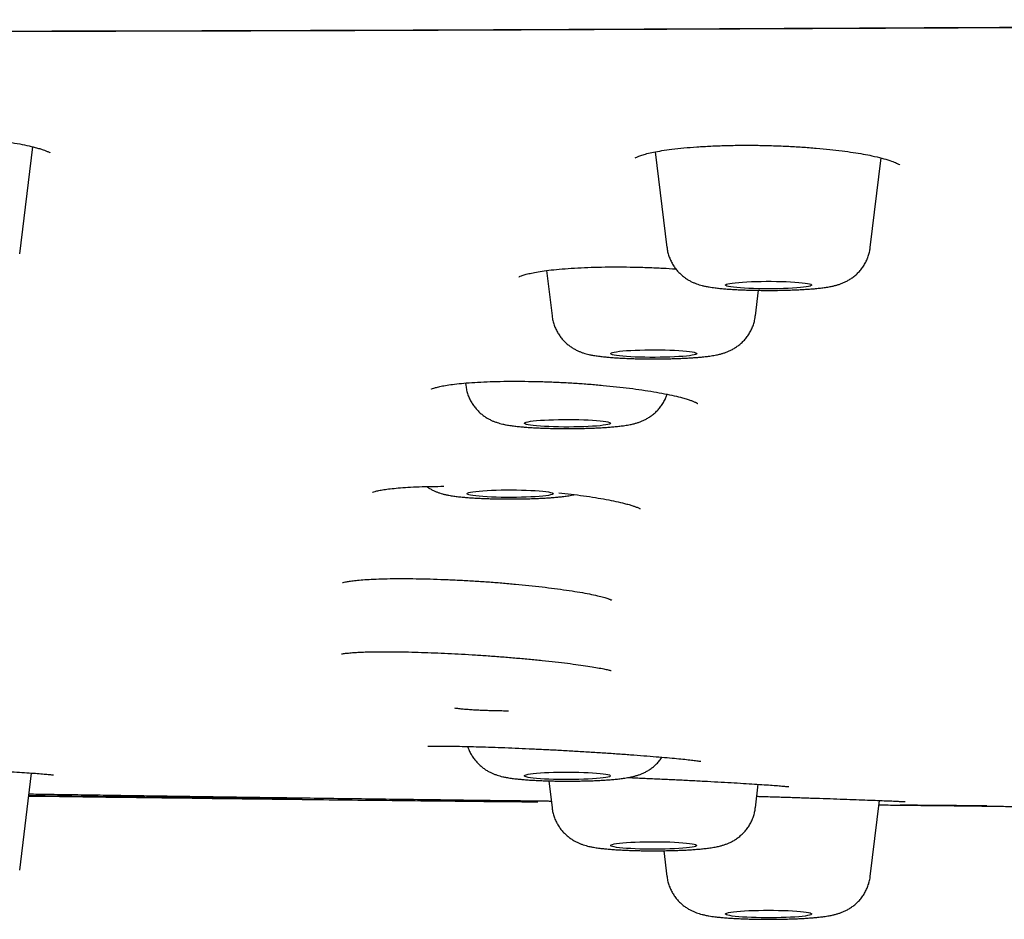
# Model space of a CAD drawing. Header units: millimetres. Extents: x 8 to 1894, y 12 to 2723.
# Tile 127 of 152: x 965 to 988, y 2641 to 2662. Entities that reach past the tile are written whole.
import ezdxf

# ---------------------------------------------------------------- set-up
doc = ezdxf.new("R2010")
doc.units = ezdxf.units.MM

msp = doc.modelspace()

# ---------------------------------------------------------------- linework, layer by layer
at = {"color": 7, "linetype": 'Continuous', "lineweight": 30}
for p, q in [((965.412, 2656.487), (965.718, 2658.965)), ((980.146, 2658.849), (980.419, 2656.633)), ((985.135, 2656.633), (985.39, 2658.707)), ((977.626, 2656.097), (977.756, 2655.044)), ((982.471, 2655.044), (982.544, 2655.639)), ((975.749, 2653.489), (975.756, 2653.43)), ((965.412, 2642.198), (965.689, 2644.447)), ((977.679, 2644.266), (977.756, 2643.641)), ((982.471, 2643.641), (982.538, 2644.186)), ((985.135, 2642.052), (985.352, 2643.811)), ((985.777, 2643.703), (986.11, 2643.7)), ((987.835, 2643.686), (985.985, 2643.702)), ((986.199, 2643.705), (986.348, 2643.703)), ((980.346, 2642.647), (980.419, 2642.052))]:
    msp.add_line(p, q, dxfattribs=at)
at = {"color": 7, "linetype": 'Continuous', "lineweight": 30, "flags": 128}
for points in [[(983.777, 2655.758), (983.766, 2655.747), (983.741, 2655.737), (983.703, 2655.728), (983.651, 2655.718), (983.588, 2655.71), (983.513, 2655.702), (983.428, 2655.694), (983.333, 2655.688), (983.231, 2655.683), (983.123, 2655.679), (983.009, 2655.676), (982.893, 2655.674), (982.774, 2655.673), (982.656, 2655.674), (982.539, 2655.676), (982.426, 2655.679), (982.318, 2655.683), (982.216, 2655.688), (982.122, 2655.695), (982.037, 2655.702), (981.963, 2655.71), (981.9, 2655.719), (981.849, 2655.728), (981.812, 2655.738), (981.788, 2655.748), (981.777, 2655.758), (981.781, 2655.769), (981.799, 2655.779), (981.831, 2655.789), (981.876, 2655.798), (981.933, 2655.807), (982.002, 2655.816), (982.083, 2655.823), (982.173, 2655.83), (982.271, 2655.836), (982.377, 2655.84), (982.488, 2655.844), (982.603, 2655.846), (982.721, 2655.848), (982.839, 2655.848), (982.957, 2655.846), (983.072, 2655.844), (983.183, 2655.84), (983.288, 2655.835), (983.386, 2655.83), (983.476, 2655.823), (983.555, 2655.815), (983.624, 2655.807), (983.681, 2655.798), (983.725, 2655.788), (983.756, 2655.778), (983.773, 2655.768), (983.777, 2655.758)], [(981.113, 2654.172), (981.106, 2654.162), (981.085, 2654.151), (981.051, 2654.142), (981.003, 2654.132), (980.943, 2654.123), (980.871, 2654.115), (980.788, 2654.108), (980.696, 2654.101), (980.596, 2654.096), (980.489, 2654.091), (980.377, 2654.088), (980.261, 2654.086), (980.143, 2654.085), (980.025, 2654.085), (979.907, 2654.087), (979.793, 2654.089), (979.683, 2654.093), (979.58, 2654.098), (979.483, 2654.104), (979.396, 2654.111), (979.318, 2654.119), (979.252, 2654.128), (979.198, 2654.137), (979.157, 2654.146), (979.129, 2654.156), (979.115, 2654.167), (979.115, 2654.177), (979.129, 2654.187), (979.157, 2654.197), (979.198, 2654.207), (979.252, 2654.216), (979.318, 2654.225), (979.396, 2654.233), (979.483, 2654.24), (979.58, 2654.246), (979.683, 2654.251), (979.793, 2654.254), (979.907, 2654.257), (980.025, 2654.259), (980.143, 2654.259), (980.261, 2654.258), (980.377, 2654.256), (980.489, 2654.253), (980.596, 2654.248), (980.696, 2654.243), (980.788, 2654.236), (980.871, 2654.229), (980.943, 2654.221), (981.003, 2654.212), (981.051, 2654.202), (981.085, 2654.192), (981.106, 2654.182), (981.113, 2654.172)], [(979.114, 2652.557), (979.107, 2652.547), (979.086, 2652.537), (979.051, 2652.527), (979.003, 2652.517), (978.943, 2652.509), (978.871, 2652.5), (978.789, 2652.493), (978.697, 2652.486), (978.596, 2652.481), (978.49, 2652.476), (978.377, 2652.473), (978.261, 2652.471), (978.143, 2652.47), (978.025, 2652.47), (977.908, 2652.472), (977.793, 2652.475), (977.684, 2652.479), (977.58, 2652.484), (977.484, 2652.49), (977.396, 2652.497), (977.319, 2652.504), (977.253, 2652.513), (977.199, 2652.522), (977.157, 2652.532), (977.129, 2652.542), (977.115, 2652.552), (977.115, 2652.562), (977.129, 2652.573), (977.157, 2652.583), (977.199, 2652.592), (977.253, 2652.602), (977.319, 2652.61), (977.396, 2652.618), (977.484, 2652.625), (977.58, 2652.631), (977.684, 2652.636), (977.793, 2652.64), (977.908, 2652.643), (978.025, 2652.644), (978.143, 2652.644), (978.261, 2652.643), (978.377, 2652.641), (978.49, 2652.638), (978.596, 2652.634), (978.697, 2652.628), (978.789, 2652.622), (978.871, 2652.614), (978.943, 2652.606), (979.003, 2652.597), (979.051, 2652.588), (979.086, 2652.578), (979.107, 2652.568), (979.114, 2652.557)], [(977.783, 2650.925), (977.776, 2650.914), (977.755, 2650.904), (977.72, 2650.894), (977.672, 2650.885), (977.612, 2650.876), (977.54, 2650.868), (977.458, 2650.86), (977.366, 2650.854), (977.265, 2650.848), (977.159, 2650.844), (977.046, 2650.84), (976.93, 2650.838), (976.812, 2650.837), (976.694, 2650.838), (976.577, 2650.839), (976.462, 2650.842), (976.353, 2650.846), (976.249, 2650.851), (976.153, 2650.857), (976.065, 2650.864), (975.988, 2650.872), (975.922, 2650.88), (975.868, 2650.889), (975.826, 2650.899), (975.798, 2650.909), (975.784, 2650.919), (975.784, 2650.93), (975.798, 2650.94), (975.826, 2650.95), (975.868, 2650.96), (975.922, 2650.969), (975.988, 2650.977), (976.065, 2650.985), (976.153, 2650.992), (976.249, 2650.998), (976.353, 2651.003), (976.462, 2651.007), (976.577, 2651.01), (976.694, 2651.011), (976.812, 2651.012), (976.93, 2651.011), (977.046, 2651.009), (977.159, 2651.005), (977.265, 2651.001), (977.366, 2650.995), (977.458, 2650.989), (977.54, 2650.981), (977.612, 2650.973), (977.672, 2650.964), (977.72, 2650.955), (977.755, 2650.945), (977.776, 2650.935), (977.783, 2650.925)], [(979.114, 2644.383), (979.107, 2644.373), (979.086, 2644.362), (979.051, 2644.353), (979.003, 2644.343), (978.943, 2644.334), (978.871, 2644.326), (978.789, 2644.319), (978.697, 2644.312), (978.596, 2644.307), (978.49, 2644.302), (978.377, 2644.299), (978.261, 2644.297), (978.143, 2644.296), (978.025, 2644.296), (977.908, 2644.298), (977.793, 2644.3), (977.684, 2644.304), (977.58, 2644.309), (977.484, 2644.315), (977.396, 2644.322), (977.319, 2644.33), (977.253, 2644.339), (977.199, 2644.348), (977.157, 2644.357), (977.129, 2644.367), (977.115, 2644.378), (977.115, 2644.388), (977.129, 2644.398), (977.157, 2644.408), (977.199, 2644.418), (977.253, 2644.427), (977.319, 2644.436), (977.396, 2644.444), (977.484, 2644.451), (977.58, 2644.457), (977.684, 2644.462), (977.793, 2644.465), (977.908, 2644.468), (978.025, 2644.47), (978.143, 2644.47), (978.261, 2644.469), (978.377, 2644.467), (978.49, 2644.464), (978.596, 2644.459), (978.697, 2644.454), (978.789, 2644.447), (978.871, 2644.44), (978.943, 2644.432), (979.003, 2644.423), (979.051, 2644.413), (979.086, 2644.403), (979.107, 2644.393), (979.114, 2644.383)], [(981.113, 2642.768), (981.106, 2642.758), (981.085, 2642.748), (981.051, 2642.738), (981.003, 2642.728), (980.943, 2642.72), (980.871, 2642.711), (980.788, 2642.704), (980.696, 2642.697), (980.596, 2642.692), (980.489, 2642.687), (980.377, 2642.684), (980.261, 2642.682), (980.143, 2642.681), (980.025, 2642.681), (979.907, 2642.683), (979.793, 2642.686), (979.683, 2642.69), (979.58, 2642.695), (979.483, 2642.701), (979.396, 2642.707), (979.318, 2642.715), (979.252, 2642.724), (979.198, 2642.733), (979.157, 2642.743), (979.129, 2642.753), (979.115, 2642.763), (979.115, 2642.773), (979.129, 2642.784), (979.157, 2642.794), (979.198, 2642.803), (979.252, 2642.813), (979.318, 2642.821), (979.396, 2642.829), (979.483, 2642.836), (979.58, 2642.842), (979.683, 2642.847), (979.793, 2642.851), (979.907, 2642.853), (980.025, 2642.855), (980.143, 2642.855), (980.261, 2642.854), (980.377, 2642.852), (980.489, 2642.849), (980.596, 2642.845), (980.696, 2642.839), (980.788, 2642.833), (980.871, 2642.825), (980.943, 2642.817), (981.003, 2642.808), (981.051, 2642.799), (981.085, 2642.789), (981.106, 2642.779), (981.113, 2642.768)], [(983.777, 2641.182), (983.773, 2641.172), (983.756, 2641.162), (983.725, 2641.152), (983.681, 2641.142), (983.624, 2641.133), (983.555, 2641.125), (983.476, 2641.117), (983.386, 2641.11), (983.288, 2641.105), (983.183, 2641.1), (983.072, 2641.096), (982.957, 2641.094), (982.839, 2641.093), (982.721, 2641.093), (982.603, 2641.094), (982.488, 2641.096), (982.377, 2641.1), (982.271, 2641.104), (982.173, 2641.11), (982.083, 2641.117), (982.002, 2641.124), (981.933, 2641.133), (981.876, 2641.142), (981.831, 2641.151), (981.799, 2641.161), (981.781, 2641.172), (981.777, 2641.182), (981.788, 2641.192), (981.812, 2641.202), (981.849, 2641.212), (981.9, 2641.221), (981.963, 2641.23), (982.037, 2641.238), (982.122, 2641.245), (982.216, 2641.252), (982.318, 2641.257), (982.426, 2641.261), (982.539, 2641.264), (982.656, 2641.266), (982.774, 2641.267), (982.893, 2641.266), (983.009, 2641.264), (983.123, 2641.261), (983.231, 2641.257), (983.333, 2641.252), (983.428, 2641.246), (983.513, 2641.239), (983.588, 2641.231), (983.651, 2641.222), (983.703, 2641.213), (983.741, 2641.203), (983.766, 2641.193), (983.777, 2641.182)]]:
    msp.add_lwpolyline(points, dxfattribs=at)
at = {"color": 7, "linetype": 'Continuous', "lineweight": 30}
for points, knots in [([(914.09, 2652.695), (914.092, 2652.766), (914.095, 2652.908), (914.123, 2653.119), (914.166, 2653.327), (914.224, 2653.532), (914.294, 2653.732), (914.376, 2653.927), (914.468, 2654.116), (914.571, 2654.302), (914.68, 2654.478), (914.793, 2654.643), (914.912, 2654.803), (915.044, 2654.966), (915.19, 2655.133), (915.346, 2655.3), (915.514, 2655.469), (915.694, 2655.638), (915.879, 2655.802), (916.067, 2655.961), (916.257, 2656.113), (916.459, 2656.268), (916.675, 2656.426), (916.887, 2656.576), (917.095, 2656.718), (917.294, 2656.85), (917.498, 2656.984), (917.706, 2657.117), (917.915, 2657.246), (918.124, 2657.373), (918.334, 2657.496), (918.545, 2657.616), (918.756, 2657.733), (918.975, 2657.851), (919.202, 2657.968), (919.428, 2658.08), (919.609, 2658.167), (919.715, 2658.216), (919.754, 2658.234), (919.766, 2658.239), (919.778, 2658.245), (919.79, 2658.25), (919.802, 2658.256), (919.901, 2658.301), (920.091, 2658.384), (920.389, 2658.502), (920.701, 2658.615), (920.989, 2658.711), (921.246, 2658.789), (921.465, 2658.852), (921.69, 2658.913), (921.923, 2658.972), (922.195, 2659.037), (922.517, 2659.109), (922.893, 2659.187), (923.295, 2659.266), (923.717, 2659.344), (924.16, 2659.421), (924.623, 2659.497), (925.186, 2659.585), (925.86, 2659.684), (926.657, 2659.793), (927.492, 2659.899), (928.362, 2660.003), (929.265, 2660.104), (930.182, 2660.201), (931.111, 2660.293), (932.051, 2660.381), (933.019, 2660.467), (934.015, 2660.55), (935.063, 2660.634), (936.161, 2660.716), (937.311, 2660.798), (938.487, 2660.877), (939.691, 2660.953), (940.921, 2661.026), (942.128, 2661.092), (943.307, 2661.154), (944.455, 2661.21), (945.348, 2661.251), (945.973, 2661.278), (946.324, 2661.293), (946.675, 2661.308), (947.029, 2661.322), (947.384, 2661.337), (947.741, 2661.351), (948.1, 2661.364), (948.758, 2661.389), (949.728, 2661.423), (951.028, 2661.463), (952.364, 2661.5), (953.736, 2661.533), (955.145, 2661.562), (956.532, 2661.586), (957.892, 2661.606), (959.224, 2661.621), (960.428, 2661.632), (961.496, 2661.639), (962.181, 2661.642), (962.631, 2661.644), (962.841, 2661.645), (963.053, 2661.645), (963.265, 2661.646), (963.478, 2661.647), (963.691, 2661.647), (964.583, 2661.648), (966.172, 2661.651), (968.474, 2661.656), (970.822, 2661.662), (973.195, 2661.67), (975.835, 2661.679), (978.743, 2661.691), (981.935, 2661.705), (985.243, 2661.72), (988.67, 2661.737), (992.217, 2661.754), (995.807, 2661.772), (999.44, 2661.789), (1002.37, 2661.802), (1004.586, 2661.812), (1006.074, 2661.817), (1007.569, 2661.823), (1009.071, 2661.829), (1010.576, 2661.834), (1012.069, 2661.839), (1013.582, 2661.843), (1015.101, 2661.848), (1016.623, 2661.852), (1018.1, 2661.856), (1019.553, 2661.859), (1021.958, 2661.865), (1025.345, 2661.871), (1029.724, 2661.877), (1034.109, 2661.881), (1038.497, 2661.885), (1042.89, 2661.888), (1047.324, 2661.89), (1051.801, 2661.893), (1056.32, 2661.897), (1060.882, 2661.9), (1065.356, 2661.903), (1069.741, 2661.906), (1074.033, 2661.908), (1078.361, 2661.91), (1082.724, 2661.912), (1087.122, 2661.913), (1090.066, 2661.913), (1091.543, 2661.913)], [0, 0, 0, 0, 0.00965, 0.019115, 0.028395, 0.037489, 0.046399, 0.054969, 0.063361, 0.071574, 0.079609, 0.086633, 0.093518, 0.100923, 0.108354, 0.115811, 0.123295, 0.130901, 0.138512, 0.145332, 0.152153, 0.159032, 0.166088, 0.173322, 0.179132, 0.185052, 0.191049, 0.196925, 0.202652, 0.208231, 0.213661, 0.218942, 0.224074, 0.229056, 0.234363, 0.239488, 0.243847, 0.24572, 0.245963, 0.246206, 0.246449, 0.24669, 0.246932, 0.247173, 0.252615, 0.257871, 0.262941, 0.267828, 0.270807, 0.273716, 0.276554, 0.279324, 0.282127, 0.285834, 0.289735, 0.293646, 0.297564, 0.301491, 0.305427, 0.309374, 0.315298, 0.321214, 0.327129, 0.333017, 0.338869, 0.344693, 0.350165, 0.355626, 0.36108, 0.366533, 0.37199, 0.377813, 0.383623, 0.389427, 0.395228, 0.401033, 0.406845, 0.41197, 0.417108, 0.422262, 0.423785, 0.425309, 0.426835, 0.428363, 0.429893, 0.431426, 0.432961, 0.434498, 0.439834, 0.445259, 0.450776, 0.456393, 0.462113, 0.467942, 0.473168, 0.478487, 0.483903, 0.487533, 0.49121, 0.492041, 0.492875, 0.493712, 0.49455, 0.495391, 0.496235, 0.497081, 0.505967, 0.515061, 0.524362, 0.533782, 0.543182, 0.555628, 0.568226, 0.580975, 0.5948, 0.608796, 0.622959, 0.637287, 0.651779, 0.657622, 0.66349, 0.669385, 0.675305, 0.681251, 0.687182, 0.69296, 0.69914, 0.705138, 0.710952, 0.716605, 0.722305, 0.739383, 0.756631, 0.77405, 0.79118, 0.808471, 0.825927, 0.84355, 0.861338, 0.879292, 0.897412, 0.914166, 0.931058, 0.948087, 0.965255, 0.982559, 1, 1, 1, 1]), ([(914.09, 2652.695), (914.094, 2652.81), (914.103, 2653.039), (914.173, 2653.386), (914.285, 2653.735), (914.443, 2654.085), (914.645, 2654.434), (914.889, 2654.78), (915.176, 2655.124), (915.507, 2655.466), (915.88, 2655.806), (916.295, 2656.147), (916.754, 2656.487), (917.258, 2656.828), (917.74, 2657.127), (918.176, 2657.386), (918.55, 2657.604), (918.936, 2657.822), (919.349, 2658.041), (919.728, 2658.225), (920.062, 2658.372), (920.336, 2658.484), (920.633, 2658.595), (920.958, 2658.705), (921.315, 2658.813), (921.708, 2658.92), (922.155, 2659.029), (922.657, 2659.14), (923.215, 2659.251), (923.812, 2659.361), (924.445, 2659.468), (925.124, 2659.575), (925.852, 2659.683), (926.633, 2659.79), (927.453, 2659.895), (928.313, 2659.998), (929.212, 2660.099), (930.132, 2660.196), (931.07, 2660.289), (932.019, 2660.378), (932.998, 2660.465), (934.004, 2660.549), (935.056, 2660.633), (936.156, 2660.716), (937.306, 2660.798), (938.485, 2660.876), (939.694, 2660.952), (940.932, 2661.026), (942.173, 2661.094), (943.415, 2661.159), (944.652, 2661.219), (945.907, 2661.276), (947.177, 2661.329), (948.486, 2661.379), (949.836, 2661.427), (951.227, 2661.471), (952.633, 2661.51), (954.055, 2661.545), (955.493, 2661.575), (956.918, 2661.6), (958.327, 2661.617), (959.718, 2661.63), (961.114, 2661.639), (962.514, 2661.645), (966.109, 2661.651), (971.902, 2661.661), (979.888, 2661.698), (987.881, 2661.735), (995.876, 2661.776), (1003.827, 2661.81), (1011.733, 2661.838), (1019.594, 2661.861), (1027.457, 2661.877), (1035.376, 2661.889), (1043.351, 2661.898), (1051.38, 2661.904), (1059.411, 2661.909), (1067.443, 2661.911), (1075.476, 2661.913), (1083.509, 2661.913), (1088.865, 2661.913), (1091.543, 2661.913)], [0, 0, 0, 0, 0.01549, 0.030982, 0.046477, 0.061975, 0.077478, 0.092709, 0.107945, 0.123187, 0.138427, 0.153656, 0.168876, 0.184089, 0.199296, 0.208854, 0.218411, 0.227967, 0.237523, 0.247082, 0.252022, 0.256965, 0.261914, 0.266872, 0.271844, 0.276836, 0.281848, 0.28737, 0.292896, 0.298417, 0.303928, 0.309421, 0.315232, 0.321041, 0.326855, 0.332679, 0.338518, 0.344376, 0.349905, 0.355434, 0.360956, 0.366466, 0.371959, 0.37777, 0.38358, 0.389393, 0.395217, 0.401055, 0.406912, 0.412441, 0.41797, 0.423492, 0.429003, 0.434495, 0.440306, 0.446115, 0.451927, 0.457748, 0.463584, 0.469438, 0.474969, 0.480507, 0.486051, 0.491595, 0.497132, 0.528673, 0.560213, 0.591755, 0.623297, 0.654837, 0.685813, 0.716788, 0.747764, 0.778742, 0.81035, 0.841958, 0.873566, 0.905174, 0.936782, 0.968391, 1, 1, 1, 1]), ([(914.531, 2653.188), (914.531, 2653.204), (914.533, 2653.236), (914.537, 2653.284), (914.541, 2653.33), (914.546, 2653.374), (914.551, 2653.416), (914.557, 2653.456), (914.563, 2653.494), (914.57, 2653.531), (914.58, 2653.582), (914.595, 2653.648), (914.616, 2653.727), (914.637, 2653.798), (914.658, 2653.862), (914.678, 2653.919), (914.698, 2653.973), (914.716, 2654.021), (914.733, 2654.062), (914.749, 2654.099), (914.765, 2654.135), (914.781, 2654.172), (914.8, 2654.213), (914.821, 2654.256), (914.844, 2654.302), (914.87, 2654.351), (914.906, 2654.417), (914.953, 2654.5), (915.004, 2654.582), (915.045, 2654.646), (915.077, 2654.694), (915.108, 2654.74), (915.139, 2654.784), (915.168, 2654.824), (915.195, 2654.862), (915.221, 2654.897), (915.247, 2654.93), (915.273, 2654.964), (915.302, 2655.001), (915.333, 2655.04), (915.367, 2655.081), (915.403, 2655.124), (915.441, 2655.169), (915.482, 2655.215), (915.526, 2655.265), (915.574, 2655.318), (915.627, 2655.374), (915.682, 2655.431), (915.738, 2655.488), (915.794, 2655.544), (915.85, 2655.599), (915.904, 2655.65), (915.956, 2655.699), (916.006, 2655.745), (916.055, 2655.789), (916.105, 2655.834), (916.161, 2655.884), (916.226, 2655.94), (916.3, 2656.002), (916.377, 2656.066), (916.506, 2656.171), (916.692, 2656.317), (916.942, 2656.502), (917.204, 2656.686), (917.428, 2656.836), (917.607, 2656.951), (917.736, 2657.033), (917.871, 2657.117), (917.99, 2657.19), (918.09, 2657.25), (918.169, 2657.298), (918.25, 2657.346), (918.331, 2657.394), (918.408, 2657.44), (918.478, 2657.481), (918.539, 2657.516), (918.592, 2657.547), (918.641, 2657.576), (918.687, 2657.603), (918.739, 2657.633), (918.799, 2657.668), (918.872, 2657.709), (918.95, 2657.754), (919.032, 2657.8), (919.116, 2657.847), (919.204, 2657.895), (919.293, 2657.943), (919.383, 2657.991), (919.507, 2658.056), (919.668, 2658.137), (919.87, 2658.235), (920.082, 2658.332), (920.31, 2658.431), (920.504, 2658.508), (920.651, 2658.564), (920.74, 2658.596), (920.822, 2658.626), (920.892, 2658.65), (920.952, 2658.67), (921, 2658.686), (921.047, 2658.702), (921.097, 2658.718), (921.158, 2658.738), (921.232, 2658.761), (921.316, 2658.786), (921.412, 2658.815), (921.519, 2658.845), (921.703, 2658.896), (921.969, 2658.966), (922.327, 2659.051), (922.699, 2659.133), (923.139, 2659.223), (923.657, 2659.321), (924.262, 2659.427), (924.897, 2659.531), (925.561, 2659.632), (926.271, 2659.733), (927.03, 2659.835), (927.84, 2659.936), (928.689, 2660.035), (929.574, 2660.133), (930.495, 2660.228), (931.433, 2660.319), (932.382, 2660.407), (933.34, 2660.49), (934.324, 2660.572), (935.333, 2660.651), (936.388, 2660.73), (937.49, 2660.807), (938.641, 2660.884), (939.819, 2660.957), (941.023, 2661.028), (942.254, 2661.096), (943.484, 2661.16), (944.71, 2661.219), (945.929, 2661.274), (947.164, 2661.326), (948.412, 2661.374), (949.699, 2661.42), (951.026, 2661.463), (952.393, 2661.502), (953.774, 2661.537), (955.168, 2661.567), (956.574, 2661.592), (957.965, 2661.611), (959.336, 2661.625), (960.685, 2661.634), (962.037, 2661.641), (963.39, 2661.644), (966.865, 2661.648), (972.46, 2661.661), (980.176, 2661.695), (987.898, 2661.731), (995.622, 2661.769), (1003.304, 2661.802), (1010.942, 2661.829), (1018.537, 2661.851), (1026.134, 2661.867), (1033.733, 2661.878), (1041.334, 2661.887), (1048.937, 2661.893), (1056.54, 2661.898), (1063.841, 2661.9), (1070.837, 2661.901), (1075.574, 2661.902), (1078.352, 2661.902), (1079.163, 2661.902), (1079.954, 2661.902), (1080.57, 2661.902), (1081.018, 2661.902), (1081.307, 2661.902), (1081.592, 2661.902), (1081.872, 2661.902), (1082.151, 2661.902), (1082.44, 2661.902), (1082.752, 2661.902), (1083.114, 2661.902), (1083.531, 2661.902), (1084.006, 2661.902), (1084.523, 2661.902), (1085.083, 2661.902), (1085.685, 2661.902), (1086.33, 2661.902), (1087.042, 2661.902), (1087.825, 2661.902), (1088.682, 2661.902), (1089.59, 2661.902), (1090.549, 2661.902), (1091.206, 2661.902), (1091.543, 2661.902)], [0, 0, 0, 0, 0.003179, 0.006179, 0.009001, 0.011646, 0.014112, 0.01636, 0.018437, 0.020341, 0.022074, 0.025934, 0.029738, 0.033485, 0.036259, 0.03899, 0.041595, 0.044057, 0.045893, 0.04764, 0.049329, 0.051123, 0.053086, 0.055185, 0.057421, 0.059793, 0.06228, 0.067146, 0.07194, 0.074358, 0.076758, 0.079064, 0.081212, 0.083201, 0.085031, 0.086702, 0.088251, 0.089886, 0.091635, 0.0935, 0.095479, 0.097535, 0.099701, 0.101921, 0.104151, 0.10682, 0.109503, 0.1122, 0.114913, 0.117623, 0.120211, 0.122651, 0.124945, 0.127091, 0.129107, 0.13119, 0.133398, 0.136159, 0.139094, 0.142113, 0.14513, 0.153841, 0.162471, 0.170953, 0.179379, 0.183086, 0.186802, 0.190619, 0.194563, 0.196679, 0.198829, 0.201014, 0.203207, 0.205265, 0.207169, 0.208675, 0.210068, 0.211348, 0.212515, 0.213673, 0.21536, 0.21724, 0.219315, 0.22133, 0.223496, 0.225699, 0.227878, 0.230034, 0.232168, 0.236664, 0.24106, 0.245475, 0.249959, 0.254516, 0.25615, 0.257651, 0.259006, 0.260215, 0.261062, 0.261818, 0.262487, 0.263184, 0.264131, 0.265206, 0.266408, 0.267738, 0.269196, 0.270773, 0.275005, 0.279141, 0.283174, 0.287102, 0.292633, 0.2981, 0.303498, 0.308864, 0.314227, 0.319918, 0.325612, 0.331312, 0.337025, 0.342749, 0.348474, 0.353869, 0.359262, 0.364647, 0.370017, 0.375381, 0.381073, 0.386767, 0.392465, 0.398174, 0.403896, 0.409622, 0.415019, 0.420414, 0.425803, 0.431178, 0.436543, 0.442234, 0.447927, 0.453622, 0.459323, 0.465034, 0.470747, 0.476135, 0.481523, 0.486911, 0.492292, 0.497666, 0.528309, 0.558946, 0.589586, 0.620225, 0.650864, 0.680956, 0.711048, 0.74114, 0.771233, 0.801326, 0.83142, 0.861512, 0.891604, 0.918084, 0.944563, 0.947825, 0.951058, 0.954187, 0.95721, 0.958369, 0.959511, 0.960637, 0.961746, 0.962839, 0.963948, 0.965178, 0.966536, 0.968246, 0.970125, 0.972171, 0.974386, 0.976769, 0.97932, 0.982039, 0.985225, 0.988614, 0.992206, 0.996001, 1, 1, 1, 1]), ([(959.945, 2659.022), (959.947, 2659.022), (959.952, 2659.024), (960.004, 2659.046), (960.092, 2659.074), (960.206, 2659.102), (960.355, 2659.131), (960.539, 2659.16), (960.762, 2659.187), (961.023, 2659.212), (961.314, 2659.232), (961.626, 2659.247), (961.949, 2659.257), (962.281, 2659.261), (962.617, 2659.26), (962.953, 2659.255), (963.287, 2659.244), (963.613, 2659.228), (963.933, 2659.208), (964.245, 2659.183), (964.548, 2659.154), (964.837, 2659.121), (965.109, 2659.084), (965.359, 2659.043), (965.582, 2658.999), (965.752, 2658.959), (965.874, 2658.924), (965.954, 2658.898), (966.024, 2658.872), (966.075, 2658.849), (966.105, 2658.833), (966.113, 2658.828), (966.112, 2658.829), (966.112, 2658.829)], [0, 0, 0, 0, 0.0240367, 0.0522012, 0.0818437, 0.1135047, 0.1472174, 0.1830159, 0.2209574, 0.2608657, 0.3017154, 0.3420438, 0.3818454, 0.4211241, 0.4598853, 0.4981488, 0.5359504, 0.5733148, 0.6104415, 0.6479854, 0.6859621, 0.7243289, 0.7630553, 0.8021399, 0.8415958, 0.8813676, 0.9061937, 0.9285311, 0.9483799, 0.9734927, 0.9930571, 0.9980027, 1, 1, 1, 1]), ([(979.681, 2658.711), (979.684, 2658.713), (979.691, 2658.716), (979.747, 2658.743), (979.836, 2658.775), (979.955, 2658.808), (980.109, 2658.843), (980.302, 2658.878), (980.535, 2658.911), (980.808, 2658.941), (981.112, 2658.965), (981.438, 2658.984), (981.778, 2658.997), (982.129, 2659.003), (982.486, 2659.002), (982.844, 2658.995), (983.201, 2658.981), (983.548, 2658.961), (983.881, 2658.936), (984.192, 2658.906), (984.479, 2658.873), (984.738, 2658.837), (984.971, 2658.799), (985.196, 2658.755), (985.407, 2658.705), (985.589, 2658.651), (985.721, 2658.601), (985.798, 2658.564), (985.821, 2658.548), (985.821, 2658.551), (985.822, 2658.552)], [0, 0, 0, 0, 0.02709, 0.055294, 0.085076, 0.116941, 0.150918, 0.187043, 0.22536, 0.265635, 0.306586, 0.347311, 0.387821, 0.428118, 0.468209, 0.508124, 0.547907, 0.587575, 0.626583, 0.664415, 0.701034, 0.736417, 0.770561, 0.803487, 0.845758, 0.886758, 0.926482, 0.957108, 0.990069, 1, 1, 1, 1]), ([(980.421, 2656.633), (980.422, 2656.618), (980.428, 2656.567), (980.448, 2656.483), (980.482, 2656.383), (980.525, 2656.289), (980.576, 2656.202), (980.634, 2656.122), (980.697, 2656.05), (980.765, 2655.987), (980.834, 2655.932), (980.905, 2655.885), (980.974, 2655.846), (981.042, 2655.815), (981.107, 2655.789), (981.172, 2655.767), (981.238, 2655.749), (981.313, 2655.731), (981.411, 2655.713), (981.522, 2655.697), (981.642, 2655.684), (981.757, 2655.673), (981.877, 2655.664), (982.003, 2655.657), (982.132, 2655.651), (982.264, 2655.646), (982.399, 2655.642), (982.536, 2655.639), (982.674, 2655.638), (982.812, 2655.638), (982.95, 2655.638), (983.087, 2655.64), (983.222, 2655.644), (983.354, 2655.648), (983.482, 2655.653), (983.607, 2655.66), (983.727, 2655.668), (983.842, 2655.677), (983.955, 2655.688), (984.068, 2655.702), (984.172, 2655.718), (984.264, 2655.736), (984.34, 2655.755), (984.409, 2655.775), (984.479, 2655.801), (984.551, 2655.832), (984.625, 2655.87), (984.7, 2655.918), (984.776, 2655.975), (984.849, 2656.041), (984.917, 2656.117), (984.978, 2656.2), (985.03, 2656.29), (985.062, 2656.359), (985.076, 2656.397), (985.078, 2656.403)], [0, 0, 0, 0, 0.007234, 0.024598, 0.04159, 0.058228, 0.074524, 0.090474, 0.106069, 0.12128, 0.136064, 0.150365, 0.164168, 0.177597, 0.190994, 0.204821, 0.219818, 0.237249, 0.259589, 0.293435, 0.318523, 0.341976, 0.366598, 0.390188, 0.413178, 0.4358, 0.458187, 0.480422, 0.502565, 0.52466, 0.546746, 0.568852, 0.591012, 0.61327, 0.635683, 0.658326, 0.681312, 0.704825, 0.72919, 0.755076, 0.784192, 0.806795, 0.823524, 0.839069, 0.853702, 0.868172, 0.882809, 0.898015, 0.913821, 0.930078, 0.946629, 0.963364, 0.980215, 0.997151, 1, 1, 1, 1]), ([(985.078, 2656.403), (985.089, 2656.435), (985.111, 2656.5), (985.129, 2656.578), (985.133, 2656.623), (985.134, 2656.633)], [0, 0, 0, 0, 0.424633, 0.8696564, 1, 1, 1, 1]), ([(976.988, 2655.952), (976.99, 2655.953), (976.994, 2655.954), (977.044, 2655.976), (977.13, 2656.004), (977.244, 2656.033), (977.39, 2656.063), (977.574, 2656.091), (977.796, 2656.118), (978.056, 2656.142), (978.348, 2656.161), (978.659, 2656.174), (978.983, 2656.181), (979.315, 2656.183), (979.651, 2656.179), (979.987, 2656.169), (980.314, 2656.155), (980.525, 2656.142), (980.626, 2656.135)], [0, 0, 0, 0, 0.040835, 0.090195, 0.142146, 0.197648, 0.256759, 0.319537, 0.386078, 0.456078, 0.527739, 0.598489, 0.668319, 0.737232, 0.805237, 0.872367, 0.938687, 1, 1, 1, 1]), ([(977.756, 2655.043), (977.761, 2655.007), (977.772, 2654.936), (977.803, 2654.834), (977.842, 2654.737), (977.89, 2654.647), (977.946, 2654.565), (978.007, 2654.49), (978.073, 2654.423), (978.142, 2654.364), (978.213, 2654.314), (978.283, 2654.272), (978.351, 2654.238), (978.417, 2654.21), (978.482, 2654.187), (978.547, 2654.167), (978.617, 2654.15), (978.703, 2654.132), (978.803, 2654.116), (978.914, 2654.102), (979.025, 2654.091), (979.14, 2654.081), (979.261, 2654.073), (979.388, 2654.066), (979.518, 2654.06), (979.651, 2654.055), (979.787, 2654.052), (979.924, 2654.05), (980.062, 2654.049), (980.201, 2654.049), (980.339, 2654.05), (980.475, 2654.053), (980.609, 2654.056), (980.74, 2654.061), (980.866, 2654.067), (980.989, 2654.074), (981.107, 2654.083), (981.221, 2654.092), (981.334, 2654.104), (981.449, 2654.12), (981.555, 2654.138), (981.649, 2654.159), (981.724, 2654.18), (981.794, 2654.204), (981.865, 2654.233), (981.938, 2654.269), (982.014, 2654.314), (982.089, 2654.368), (982.163, 2654.432), (982.233, 2654.504), (982.296, 2654.585), (982.351, 2654.674), (982.398, 2654.768), (982.434, 2654.866), (982.459, 2654.959), (982.466, 2655.019), (982.469, 2655.044)], [0, 0, 0, 0, 0.016874, 0.033385, 0.049549, 0.06538, 0.080881, 0.096044, 0.110851, 0.125266, 0.139236, 0.152723, 0.165779, 0.178641, 0.191741, 0.205615, 0.221263, 0.240435, 0.267297, 0.29296, 0.316369, 0.338521, 0.361776, 0.384244, 0.406237, 0.427932, 0.449434, 0.470813, 0.492121, 0.513398, 0.534678, 0.555988, 0.577366, 0.598857, 0.620521, 0.642443, 0.664752, 0.687665, 0.711586, 0.737404, 0.767705, 0.788584, 0.803807, 0.818086, 0.832017, 0.846013, 0.860478, 0.87554, 0.891087, 0.906958, 0.923034, 0.939238, 0.955523, 0.97186, 0.98823, 1, 1, 1, 1]), ([(974.957, 2653.351), (974.958, 2653.351), (974.961, 2653.351), (975.012, 2653.371), (975.099, 2653.397), (975.213, 2653.422), (975.361, 2653.447), (975.545, 2653.471), (975.767, 2653.492), (976.028, 2653.51), (976.32, 2653.523), (976.631, 2653.53), (976.955, 2653.532), (977.287, 2653.528), (977.623, 2653.52), (977.96, 2653.506), (978.293, 2653.487), (978.62, 2653.464), (978.94, 2653.436), (979.252, 2653.405), (979.555, 2653.37), (979.845, 2653.331), (980.118, 2653.288), (980.369, 2653.243), (980.593, 2653.195), (980.765, 2653.152), (980.888, 2653.115), (980.97, 2653.088), (981.042, 2653.061), (981.095, 2653.038), (981.13, 2653.018), (981.134, 2653.016), (981.135, 2653.015)], [0, 0, 0, 0, 0.021715, 0.049856, 0.079474, 0.111106, 0.144786, 0.180548, 0.218447, 0.258313, 0.299123, 0.339411, 0.379173, 0.418412, 0.457133, 0.495356, 0.533121, 0.570452, 0.607548, 0.645062, 0.683007, 0.721342, 0.760038, 0.799096, 0.838531, 0.878292, 0.903222, 0.925809, 0.946053, 0.972028, 0.992774, 1, 1, 1, 1]), ([(975.756, 2653.429), (975.762, 2653.393), (975.773, 2653.322), (975.803, 2653.219), (975.843, 2653.123), (975.891, 2653.033), (975.946, 2652.95), (976.007, 2652.875), (976.073, 2652.808), (976.143, 2652.75), (976.213, 2652.7), (976.283, 2652.658), (976.351, 2652.623), (976.417, 2652.595), (976.482, 2652.572), (976.547, 2652.553), (976.618, 2652.535), (976.703, 2652.517), (976.803, 2652.501), (976.914, 2652.487), (977.025, 2652.476), (977.14, 2652.466), (977.261, 2652.458), (977.388, 2652.451), (977.519, 2652.445), (977.652, 2652.441), (977.787, 2652.437), (977.924, 2652.435), (978.063, 2652.434), (978.201, 2652.434), (978.339, 2652.436), (978.475, 2652.438), (978.609, 2652.442), (978.74, 2652.447), (978.867, 2652.452), (978.989, 2652.46), (979.107, 2652.468), (979.222, 2652.478), (979.334, 2652.49), (979.45, 2652.505), (979.556, 2652.523), (979.649, 2652.544), (979.725, 2652.566), (979.794, 2652.589), (979.865, 2652.618), (979.939, 2652.654), (980.014, 2652.699), (980.09, 2652.753), (980.164, 2652.817), (980.233, 2652.89), (980.297, 2652.971), (980.352, 2653.059), (980.395, 2653.146), (980.416, 2653.204), (980.425, 2653.23)], [0, 0, 0, 0, 0.017429, 0.034483, 0.051179, 0.067531, 0.083541, 0.099204, 0.114498, 0.129387, 0.143817, 0.157747, 0.171233, 0.184518, 0.198049, 0.21238, 0.228542, 0.248344, 0.27609, 0.302598, 0.326777, 0.349658, 0.373678, 0.396885, 0.419601, 0.44201, 0.464219, 0.486302, 0.508311, 0.530288, 0.552268, 0.574279, 0.59636, 0.618558, 0.640935, 0.663578, 0.686621, 0.710288, 0.734996, 0.761663, 0.792961, 0.814527, 0.83025, 0.845, 0.859389, 0.873845, 0.888786, 0.904344, 0.920402, 0.936795, 0.9534, 0.970137, 0.986958, 1, 1, 1, 1]), ([(973.593, 2650.959), (973.594, 2650.959), (973.598, 2650.959), (973.649, 2650.977), (973.739, 2650.998), (973.854, 2651.019), (974.003, 2651.039), (974.188, 2651.058), (974.412, 2651.074), (974.673, 2651.086), (974.952, 2651.094), (975.15, 2651.095), (975.243, 2651.095)], [0, 0, 0, 0, 0.0648421, 0.149039, 0.2376656, 0.3322827, 0.432989, 0.5398902, 0.653163, 0.7722997, 0.8942366, 1, 1, 1, 1]), ([(974.851, 2651.09), (974.862, 2651.082), (974.895, 2651.058), (974.952, 2651.025), (975.02, 2650.991), (975.086, 2650.963), (975.151, 2650.94), (975.216, 2650.92), (975.287, 2650.902), (975.372, 2650.885), (975.472, 2650.869), (975.583, 2650.855), (975.694, 2650.843), (975.809, 2650.834), (975.93, 2650.825), (976.057, 2650.818), (976.188, 2650.813), (976.321, 2650.808), (976.456, 2650.805), (976.593, 2650.803), (976.732, 2650.802), (976.87, 2650.802), (977.008, 2650.803), (977.144, 2650.806), (977.278, 2650.809), (977.409, 2650.814), (977.536, 2650.82), (977.658, 2650.827), (977.776, 2650.835), (977.891, 2650.845), (978.003, 2650.857), (978.119, 2650.873), (978.208, 2650.887), (978.264, 2650.9), (978.277, 2650.903)], [0, 0, 0, 0, 0.009835, 0.030778, 0.051053, 0.071026, 0.091369, 0.112913, 0.137213, 0.166983, 0.208697, 0.248548, 0.2849, 0.319299, 0.355411, 0.390301, 0.424453, 0.458142, 0.491532, 0.524732, 0.55782, 0.59086, 0.623906, 0.656997, 0.690194, 0.723567, 0.757208, 0.79125, 0.825894, 0.861475, 0.898621, 0.938714, 0.985766, 1, 1, 1, 1]), ([(977.911, 2650.947), (978.007, 2650.936), (978.207, 2650.914), (978.491, 2650.876), (978.765, 2650.835), (979.017, 2650.791), (979.243, 2650.746), (979.416, 2650.705), (979.541, 2650.671), (979.625, 2650.645), (979.7, 2650.619), (979.755, 2650.597), (979.791, 2650.578), (979.795, 2650.576), (979.796, 2650.576)], [0, 0, 0, 0, 0.099978, 0.20686, 0.314762, 0.423693, 0.533694, 0.644657, 0.71488, 0.779445, 0.838338, 0.916034, 0.981056, 1, 1, 1, 1]), ([(972.899, 2648.862), (972.902, 2648.862), (972.908, 2648.862), (972.964, 2648.877), (973.056, 2648.894), (973.174, 2648.91), (973.325, 2648.925), (973.511, 2648.938), (973.735, 2648.948), (973.997, 2648.955), (974.289, 2648.957), (974.601, 2648.954), (974.925, 2648.947), (975.257, 2648.936), (975.593, 2648.921), (975.93, 2648.903), (976.263, 2648.881), (976.591, 2648.855), (976.911, 2648.827), (977.224, 2648.796), (977.528, 2648.763), (977.819, 2648.727), (978.094, 2648.689), (978.347, 2648.65), (978.574, 2648.609), (978.769, 2648.568), (978.922, 2648.531), (979.031, 2648.499), (979.099, 2648.476), (979.133, 2648.461), (979.138, 2648.46), (979.139, 2648.459)], [0, 0, 0, 0, 0.024125, 0.051911, 0.081168, 0.112385, 0.145596, 0.180839, 0.218175, 0.257437, 0.297613, 0.337267, 0.376394, 0.415002, 0.453101, 0.490714, 0.527881, 0.564621, 0.601128, 0.638048, 0.675398, 0.713141, 0.751249, 0.789731, 0.828598, 0.867826, 0.904872, 0.938278, 0.968029, 0.994139, 1, 1, 1, 1]), ([(972.874, 2647.212), (972.874, 2647.212), (972.872, 2647.211), (972.88, 2647.213), (972.891, 2647.213), (972.945, 2647.221), (973.033, 2647.231), (973.15, 2647.241), (973.283, 2647.249), (973.416, 2647.254), (973.587, 2647.259), (973.802, 2647.261), (974.068, 2647.26), (974.351, 2647.256), (974.646, 2647.249), (974.951, 2647.238), (975.262, 2647.225), (975.58, 2647.209), (975.903, 2647.191), (976.232, 2647.169), (976.563, 2647.145), (976.892, 2647.118), (977.217, 2647.089), (977.532, 2647.058), (977.833, 2647.026), (978.115, 2646.992), (978.369, 2646.959), (978.59, 2646.926), (978.776, 2646.896), (978.927, 2646.868), (979.022, 2646.848), (979.081, 2646.834), (979.114, 2646.826), (979.128, 2646.823), (979.126, 2646.827), (979.126, 2646.827)], [0, 0, 0, 0, 0.000135, 0.005608, 0.029786, 0.057692, 0.089376, 0.124862, 0.150579, 0.176617, 0.20249, 0.240992, 0.278901, 0.316193, 0.352897, 0.38902, 0.424564, 0.459804, 0.495452, 0.531578, 0.568207, 0.605346, 0.642974, 0.681056, 0.719553, 0.758343, 0.79682, 0.834869, 0.872491, 0.909679, 0.946414, 0.964612, 0.982581, 0.999783, 1, 1, 1, 1]), ([(975.492, 2645.958), (975.523, 2645.954), (975.589, 2645.945), (975.694, 2645.934), (975.809, 2645.925), (975.93, 2645.916), (976.057, 2645.909), (976.188, 2645.904), (976.321, 2645.899), (976.456, 2645.896), (976.593, 2645.894), (976.69, 2645.893), (976.74, 2645.893), (976.744, 2645.893)], [0, 0, 0, 0, 0.097535, 0.202667, 0.30215, 0.406589, 0.507493, 0.606262, 0.703692, 0.800257, 0.896273, 0.991966, 1, 1, 1, 1]), ([(974.878, 2645.073), (974.879, 2645.071), (974.882, 2645.067), (974.922, 2645.067), (974.999, 2645.067), (975.118, 2645.069), (975.283, 2645.07), (975.49, 2645.069), (975.729, 2645.065), (975.994, 2645.059), (976.28, 2645.05), (976.583, 2645.04), (976.899, 2645.027), (977.223, 2645.013), (977.555, 2644.997), (977.893, 2644.98), (978.236, 2644.961), (978.58, 2644.94), (978.921, 2644.919), (979.255, 2644.896), (979.578, 2644.873), (979.885, 2644.85), (980.17, 2644.827), (980.426, 2644.805), (980.649, 2644.785), (980.838, 2644.766), (980.994, 2644.748), (981.096, 2644.735), (981.159, 2644.727), (981.199, 2644.719), (981.204, 2644.722), (981.207, 2644.723)], [0, 0, 0, 0, 0.019204, 0.048124, 0.079985, 0.114806, 0.152595, 0.191858, 0.230934, 0.26967, 0.307923, 0.345732, 0.383116, 0.420081, 0.456743, 0.493638, 0.530876, 0.568476, 0.606449, 0.644775, 0.683418, 0.722339, 0.761315, 0.799787, 0.837724, 0.875152, 0.912088, 0.94853, 0.96657, 0.984353, 1, 1, 1, 1]), ([(975.8, 2645.063), (975.802, 2645.057), (975.813, 2645.018), (975.843, 2644.949), (975.891, 2644.858), (975.946, 2644.776), (976.007, 2644.701), (976.073, 2644.634), (976.143, 2644.575), (976.213, 2644.525), (976.283, 2644.483), (976.351, 2644.449), (976.417, 2644.421), (976.482, 2644.398), (976.547, 2644.378), (976.618, 2644.361), (976.703, 2644.343), (976.803, 2644.327), (976.914, 2644.313), (977.025, 2644.302), (977.14, 2644.292), (977.261, 2644.284), (977.388, 2644.277), (977.519, 2644.271), (977.652, 2644.266), (977.787, 2644.263), (977.924, 2644.261), (978.063, 2644.26), (978.201, 2644.26), (978.339, 2644.261), (978.475, 2644.264), (978.609, 2644.267), (978.74, 2644.272), (978.867, 2644.278), (978.989, 2644.285), (979.107, 2644.294), (979.222, 2644.303), (979.334, 2644.315), (979.45, 2644.331), (979.556, 2644.349), (979.649, 2644.37), (979.725, 2644.391), (979.794, 2644.415), (979.865, 2644.444), (979.939, 2644.48), (980.014, 2644.525), (980.09, 2644.579), (980.164, 2644.642), (980.233, 2644.716), (980.281, 2644.774), (980.303, 2644.809), (980.306, 2644.815)], [0, 0, 0, 0, 0.003291, 0.021333, 0.039002, 0.056303, 0.073228, 0.089755, 0.105844, 0.121437, 0.136491, 0.151063, 0.165419, 0.180041, 0.195526, 0.212992, 0.23439, 0.264372, 0.293016, 0.319144, 0.343869, 0.369825, 0.394903, 0.41945, 0.443665, 0.467664, 0.491527, 0.51531, 0.539058, 0.56281, 0.586595, 0.610455, 0.634443, 0.658623, 0.683091, 0.707992, 0.733566, 0.760266, 0.789083, 0.822902, 0.846208, 0.863198, 0.879136, 0.894685, 0.910306, 0.926452, 0.943263, 0.960616, 0.978331, 0.996273, 1, 1, 1, 1]), ([(962.332, 2644.597), (962.4, 2644.595), (962.579, 2644.59), (962.876, 2644.581), (963.219, 2644.569), (963.563, 2644.556), (963.904, 2644.542), (964.238, 2644.527), (964.561, 2644.512), (964.868, 2644.496), (965.153, 2644.48), (965.41, 2644.465), (965.633, 2644.451), (965.824, 2644.438), (965.981, 2644.425), (966.084, 2644.416), (966.148, 2644.41), (966.19, 2644.404), (966.195, 2644.407), (966.197, 2644.408)], [0, 0, 0, 0, 0.040513, 0.105681, 0.171455, 0.237866, 0.304935, 0.372633, 0.440897, 0.50966, 0.578518, 0.646481, 0.713495, 0.779615, 0.844876, 0.909285, 0.941179, 0.972619, 1, 1, 1, 1]), ([(979.514, 2644.343), (979.535, 2644.342), (979.666, 2644.337), (979.915, 2644.326), (980.258, 2644.311), (980.602, 2644.295), (980.944, 2644.278), (981.278, 2644.26), (981.602, 2644.243), (981.909, 2644.226), (982.195, 2644.208), (982.452, 2644.192), (982.676, 2644.177), (982.868, 2644.164), (983.025, 2644.152), (983.13, 2644.143), (983.195, 2644.137), (983.237, 2644.131), (983.243, 2644.134), (983.245, 2644.135)], [0, 0, 0, 0, 0.012581, 0.079608, 0.147262, 0.21557, 0.284555, 0.354186, 0.424399, 0.495124, 0.565953, 0.635872, 0.70483, 0.772888, 0.840089, 0.906441, 0.93931, 0.971712, 1, 1, 1, 1]), ([(965.624, 2643.915), (966.575, 2643.902), (968.765, 2643.874), (971.309, 2643.844), (973.254, 2643.822), (974.315, 2643.811), (975.376, 2643.8), (976.413, 2643.789), (977.096, 2643.783), (977.425, 2643.779)], [0, 0, 0, 0, 0.24188, 0.556645, 0.646582, 0.73652, 0.826458, 0.916395, 1, 1, 1, 1]), ([(971.959, 2643.842), (971.69, 2643.845), (970.475, 2643.859), (968.437, 2643.885), (966.595, 2643.909), (965.698, 2643.921), (965.625, 2643.923)], [0, 0, 0, 0, 0.1274, 0.575158, 0.965168, 1, 1, 1, 1]), ([(965.63, 2643.964), (965.77, 2643.962), (966.122, 2643.956), (966.671, 2643.948), (967.263, 2643.939), (967.819, 2643.931), (968.336, 2643.923), (968.814, 2643.916), (969.248, 2643.91), (969.653, 2643.904), (970.047, 2643.898), (970.787, 2643.888), (971.884, 2643.873), (973.343, 2643.854), (974.796, 2643.835), (976.231, 2643.817), (977.204, 2643.805), (977.706, 2643.799), (977.736, 2643.799)], [0, 0, 0, 0, 0.034745, 0.087289, 0.136188, 0.18144, 0.224937, 0.264434, 0.299929, 0.332392, 0.364845, 0.397505, 0.515834, 0.636798, 0.759022, 0.875689, 0.992419, 1, 1, 1, 1]), ([(982.504, 2643.909), (982.535, 2643.908), (982.68, 2643.903), (982.942, 2643.895), (983.286, 2643.885), (983.628, 2643.873), (983.962, 2643.862), (984.286, 2643.851), (984.594, 2643.84), (984.88, 2643.829), (985.137, 2643.82), (985.362, 2643.811), (985.555, 2643.803), (985.715, 2643.796), (985.821, 2643.791), (985.888, 2643.788), (985.932, 2643.785), (985.937, 2643.788), (985.94, 2643.79)], [0, 0, 0, 0, 0.019752, 0.091779, 0.164499, 0.237938, 0.31207, 0.386828, 0.46214, 0.537563, 0.612019, 0.685458, 0.757956, 0.829569, 0.900315, 0.935377, 0.969941, 1, 1, 1, 1]), ([(977.756, 2643.64), (977.761, 2643.604), (977.772, 2643.533), (977.803, 2643.43), (977.842, 2643.334), (977.89, 2643.244), (977.946, 2643.161), (978.007, 2643.086), (978.073, 2643.019), (978.142, 2642.961), (978.213, 2642.911), (978.283, 2642.869), (978.351, 2642.834), (978.417, 2642.806), (978.482, 2642.783), (978.547, 2642.764), (978.617, 2642.746), (978.703, 2642.728), (978.803, 2642.712), (978.914, 2642.698), (979.025, 2642.687), (979.14, 2642.677), (979.261, 2642.669), (979.388, 2642.662), (979.518, 2642.656), (979.651, 2642.652), (979.787, 2642.648), (979.924, 2642.646), (980.062, 2642.645), (980.201, 2642.645), (980.339, 2642.647), (980.475, 2642.649), (980.609, 2642.653), (980.74, 2642.658), (980.866, 2642.663), (980.989, 2642.67), (981.107, 2642.679), (981.221, 2642.689), (981.334, 2642.701), (981.449, 2642.716), (981.555, 2642.734), (981.649, 2642.755), (981.724, 2642.777), (981.794, 2642.8), (981.865, 2642.829), (981.938, 2642.865), (982.014, 2642.91), (982.089, 2642.964), (982.163, 2643.028), (982.233, 2643.101), (982.296, 2643.182), (982.351, 2643.27), (982.398, 2643.364), (982.434, 2643.463), (982.459, 2643.555), (982.466, 2643.616), (982.469, 2643.641)], [0, 0, 0, 0, 0.016874, 0.033385, 0.049549, 0.06538, 0.080881, 0.096044, 0.110851, 0.125266, 0.139236, 0.152723, 0.165779, 0.178641, 0.191741, 0.205615, 0.221263, 0.240435, 0.267297, 0.29296, 0.316369, 0.338521, 0.361776, 0.384244, 0.406237, 0.427932, 0.449434, 0.470813, 0.492121, 0.513398, 0.534678, 0.555988, 0.577366, 0.598857, 0.620521, 0.642443, 0.664752, 0.687665, 0.711586, 0.737404, 0.767705, 0.788584, 0.803807, 0.818086, 0.832017, 0.846013, 0.860478, 0.87554, 0.891087, 0.906958, 0.923034, 0.939238, 0.955523, 0.97186, 0.98823, 1, 1, 1, 1]), ([(985.339, 2643.709), (985.48, 2643.708), (985.911, 2643.703), (986.341, 2643.698), (986.631, 2643.695)], [0, 0, 0, 0, 0.327665, 1, 1, 1, 1]), ([(987.835, 2643.686), (987.701, 2643.687), (987.031, 2643.692), (986.362, 2643.698), (985.826, 2643.703)], [0, 0, 0, 0, 0.199775, 1, 1, 1, 1]), ([(986.348, 2643.698), (986.389, 2643.698), (986.496, 2643.697), (986.682, 2643.695), (986.904, 2643.693), (987.135, 2643.69), (987.373, 2643.688), (987.643, 2643.684), (987.958, 2643.68), (988.317, 2643.675), (988.655, 2643.669), (988.951, 2643.664), (989.192, 2643.66), (989.44, 2643.656), (989.674, 2643.652), (989.884, 2643.648), (990.084, 2643.644), (990.279, 2643.64), (990.482, 2643.637), (990.686, 2643.632), (990.893, 2643.628), (991.105, 2643.624), (991.32, 2643.619), (991.603, 2643.613), (991.956, 2643.606), (992.382, 2643.596), (992.874, 2643.585), (993.431, 2643.571), (994.086, 2643.555), (994.784, 2643.537), (995.456, 2643.519), (996.09, 2643.502), (996.678, 2643.486), (997.291, 2643.468), (997.736, 2643.456), (997.996, 2643.448), (998.032, 2643.447)], [0, 0, 0, 0, 0.0234559, 0.0611356, 0.0971978, 0.1317073, 0.1647374, 0.1975514, 0.2310325, 0.2652648, 0.3003277, 0.3190516, 0.3380339, 0.3572432, 0.375189, 0.3911295, 0.4050771, 0.4213978, 0.437163, 0.4532778, 0.4697415, 0.4865531, 0.5037121, 0.5212177, 0.5542107, 0.5883664, 0.6236856, 0.672693, 0.7231817, 0.7751461, 0.828639, 0.8685338, 0.9092861, 0.9509169, 0.9930984, 1, 1, 1, 1]), ([(980.421, 2642.052), (980.422, 2642.037), (980.427, 2641.987), (980.448, 2641.903), (980.481, 2641.803), (980.524, 2641.709), (980.575, 2641.622), (980.633, 2641.542), (980.696, 2641.47), (980.764, 2641.407), (980.833, 2641.351), (980.904, 2641.305), (980.973, 2641.266), (981.041, 2641.234), (981.106, 2641.208), (981.171, 2641.187), (981.237, 2641.168), (981.312, 2641.151), (981.409, 2641.132), (981.519, 2641.117), (981.639, 2641.103), (981.754, 2641.093), (981.874, 2641.084), (982, 2641.076), (982.129, 2641.07), (982.261, 2641.065), (982.396, 2641.061), (982.533, 2641.058), (982.671, 2641.057), (982.809, 2641.057), (982.947, 2641.057), (983.084, 2641.059), (983.219, 2641.063), (983.351, 2641.067), (983.48, 2641.072), (983.604, 2641.079), (983.724, 2641.087), (983.84, 2641.096), (983.952, 2641.107), (984.066, 2641.121), (984.17, 2641.137), (984.262, 2641.155), (984.339, 2641.174), (984.408, 2641.194), (984.478, 2641.219), (984.549, 2641.25), (984.624, 2641.289), (984.699, 2641.336), (984.775, 2641.393), (984.848, 2641.459), (984.915, 2641.534), (984.977, 2641.618), (985.029, 2641.708), (985.073, 2641.803), (985.106, 2641.903), (985.127, 2641.987), (985.132, 2642.037), (985.133, 2642.052)], [0, 0, 0, 0, 0.006726, 0.023458, 0.039831, 0.055863, 0.071565, 0.086935, 0.101962, 0.11662, 0.130867, 0.14465, 0.157954, 0.170893, 0.183794, 0.197103, 0.211524, 0.228265, 0.24968, 0.282029, 0.30625, 0.328872, 0.352621, 0.375361, 0.397517, 0.419314, 0.440883, 0.462304, 0.483635, 0.504918, 0.526193, 0.547486, 0.56883, 0.590268, 0.611853, 0.633658, 0.655791, 0.678426, 0.701872, 0.726761, 0.7547, 0.776921, 0.793028, 0.808024, 0.822127, 0.836068, 0.85016, 0.864798, 0.880015, 0.895669, 0.911608, 0.927726, 0.943957, 0.960258, 0.976605, 0.992983, 1, 1, 1, 1])]:
    msp.add_open_spline(points, degree=3, knots=knots, dxfattribs=at)

doc.saveas('drawing.dxf')
